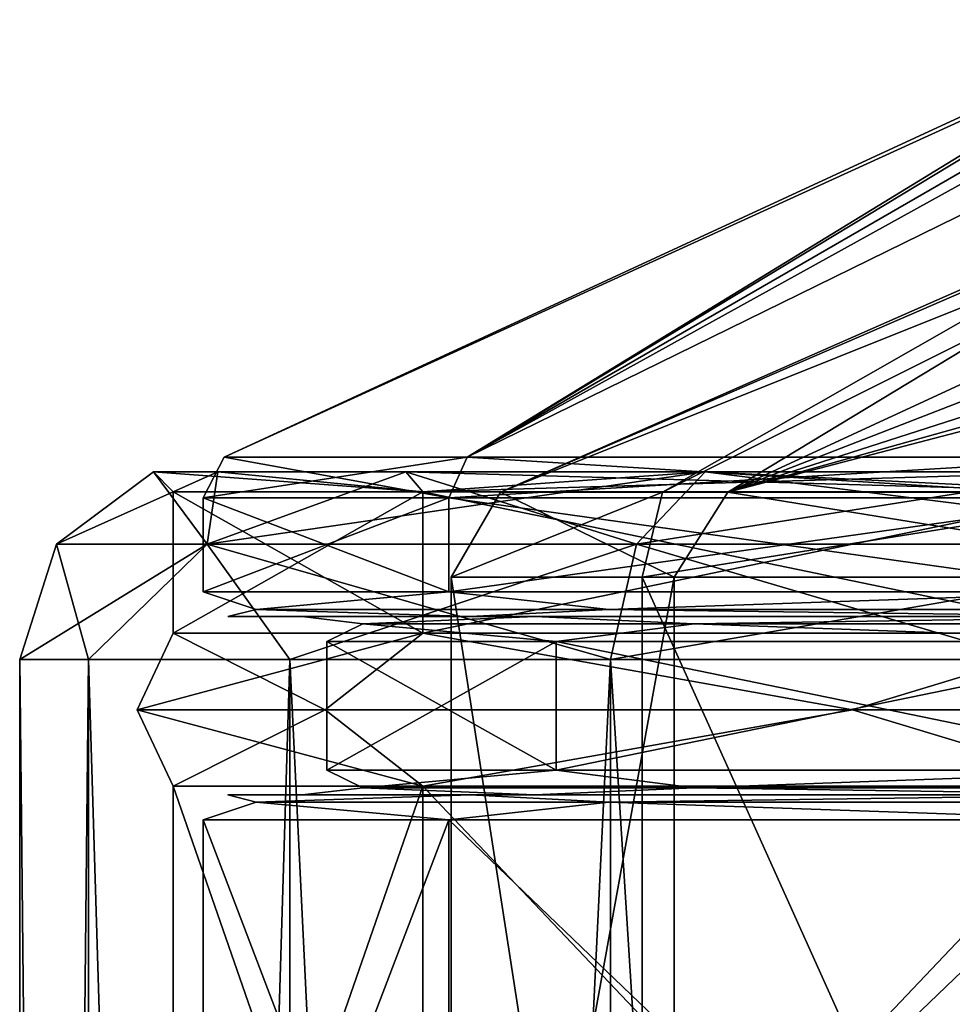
# Model space of a CAD drawing. Header units: millimetres. Extents: x -175 to 175, y 0 to 204.
# Tile 80 of 138: x 130 to 139, y 69 to 79. Entities that reach past the tile are written whole.
import ezdxf

# ---------------------------------------------------------------- set-up
doc = ezdxf.new("R2010")
doc.units = ezdxf.units.MM
doc.header["$LTSCALE"] = 65.185185
for name, color, linetype in [('308', 7, 'CONTINUOUS'), ('317', 7, 'CONTINUOUS'), ('382', 7, 'CONTINUOUS'), ('383', 7, 'CONTINUOUS'), ('384', 7, 'CONTINUOUS'), ('388', 7, 'CONTINUOUS'), ('389', 7, 'CONTINUOUS'), ('390', 7, 'CONTINUOUS'), ('391', 7, 'CONTINUOUS'), ('392', 7, 'CONTINUOUS'), ('393', 7, 'CONTINUOUS'), ('394', 7, 'CONTINUOUS'), ('395', 7, 'CONTINUOUS'), ('398', 7, 'CONTINUOUS'), ('401', 7, 'CONTINUOUS'), ('405', 7, 'CONTINUOUS'), ('406', 7, 'CONTINUOUS'), ('407', 7, 'CONTINUOUS'), ('410', 7, 'CONTINUOUS'), ('412', 7, 'CONTINUOUS'), ('414', 7, 'CONTINUOUS'), ('417', 7, 'CONTINUOUS'), ('418', 7, 'CONTINUOUS'), ('426', 7, 'CONTINUOUS'), ('484', 7, 'CONTINUOUS'), ('485', 7, 'CONTINUOUS')]:
    doc.layers.add(name, color=color, linetype=linetype)

msp = doc.modelspace()

# ---------------------------------------------------------------- linework, layer by layer
at = {"layer": '308', "color": 7, "linetype": 'CONTINUOUS', "true_color": 0xe0f2ff}
for points in [[(129.65, 72.6086), (130.3434, 72.6086, -5.267), (129.65, 5.8), (129.65, 72.6086)], [(129.65, 5.8), (130.3434, 72.6086, -5.267), (130.3434, 5.8, -5.267), (129.65, 5.8)], [(130.3434, 72.6086, -5.267), (132.3764, 72.6086, -10.175), (130.3434, 5.8, -5.267), (130.3434, 72.6086, -5.267)], [(130.3434, 5.8, -5.267), (132.3764, 72.6086, -10.175), (132.3764, 5.8, -10.175), (130.3434, 5.8, -5.267)], [(132.3764, 72.6086, -10.175), (135.6104, 72.6086, -14.3896), (132.3764, 5.8, -10.175), (132.3764, 72.6086, -10.175)], [(132.3764, 5.8, -10.175), (135.6104, 72.6086, -14.3896), (135.6104, 5.8, -14.3896), (132.3764, 5.8, -10.175)], [(135.6104, 72.6086, -14.3896), (139.825, 72.6086, -17.6236), (135.6104, 5.8, -14.3896), (135.6104, 72.6086, -14.3896)], [(135.6104, 5.8, -14.3896), (139.825, 72.6086, -17.6236), (139.825, 5.8, -17.6236), (135.6104, 5.8, -14.3896)]]:
    msp.add_3dface(points, dxfattribs=at)
at = {"layer": '317', "color": 7, "linetype": 'CONTINUOUS', "true_color": 0xe0f2ff}
for points in [[(129.65, 72.6086), (129.65, 5.8), (130.3434, 5.8, 5.267), (129.65, 72.6086)], [(129.65, 72.6086), (130.3434, 5.8, 5.267), (130.3434, 72.6086, 5.267), (129.65, 72.6086)], [(130.3434, 5.8, 5.267), (132.3764, 5.8, 10.175), (130.3434, 72.6086, 5.267), (130.3434, 5.8, 5.267)], [(130.3434, 72.6086, 5.267), (132.3764, 5.8, 10.175), (132.3764, 72.6086, 10.175), (130.3434, 72.6086, 5.267)], [(132.3764, 5.8, 10.175), (135.6104, 5.8, 14.3896), (132.3764, 72.6086, 10.175), (132.3764, 5.8, 10.175)], [(132.3764, 72.6086, 10.175), (135.6104, 5.8, 14.3896), (135.6104, 72.6086, 14.3896), (132.3764, 72.6086, 10.175)], [(135.6104, 5.8, 14.3896), (139.825, 5.8, 17.6236), (135.6104, 72.6086, 14.3896), (135.6104, 5.8, 14.3896)], [(135.6104, 72.6086, 14.3896), (139.825, 5.8, 17.6236), (139.825, 72.6086, 17.6236), (135.6104, 72.6086, 14.3896)]]:
    msp.add_3dface(points, dxfattribs=at)
at = {"layer": '382', "color": 7, "linetype": 'CONTINUOUS', "true_color": 0xe0f2ff}
for points in [[(131.2, 64.0725), (133.7186, 64.0725, -9.3998), (131.2, 71.3275), (131.2, 64.0725)], [(131.2, 71.3275), (133.7186, 64.0725, -9.3998), (133.7186, 71.3275, -9.3998), (131.2, 71.3275)], [(133.7186, 64.0725, -9.3998), (140.6002, 64.0725, -16.2814), (133.7186, 71.3275, -9.3998), (133.7186, 64.0725, -9.3998)], [(133.7186, 71.3275, -9.3998), (140.6002, 64.0725, -16.2814), (140.6002, 71.3275, -16.2814), (133.7186, 71.3275, -9.3998)]]:
    msp.add_3dface(points, dxfattribs=at)
at = {"layer": '383', "color": 7, "linetype": 'CONTINUOUS', "true_color": 0xe0f2ff}
for points in [[(130.835, 72.1), (132.7329, 72.1, -8.3154), (131.2, 72.8725), (130.835, 72.1)], [(131.2, 72.8725), (132.7329, 72.1, -8.3154), (133.7186, 72.8725, -9.3998), (131.2, 72.8725)], [(132.7329, 72.1, -8.3154), (138.0508, 72.1, -14.9838), (133.7186, 72.8725, -9.3998), (132.7329, 72.1, -8.3154)], [(133.7186, 72.8725, -9.3998), (138.0508, 72.1, -14.9838), (140.6002, 72.8725, -16.2814), (133.7186, 72.8725, -9.3998)], [(138.0508, 72.1, -14.9838), (145.7354, 72.1, -18.6845), (140.6002, 72.8725, -16.2814), (138.0508, 72.1, -14.9838)], [(131.2, 71.3275), (133.7186, 71.3275, -9.3998), (130.835, 72.1), (131.2, 71.3275)], [(130.835, 72.1), (133.7186, 71.3275, -9.3998), (132.7329, 72.1, -8.3154), (130.835, 72.1)], [(132.7329, 72.1, -8.3154), (133.7186, 71.3275, -9.3998), (138.0508, 72.1, -14.9838), (132.7329, 72.1, -8.3154)], [(133.7186, 71.3275, -9.3998), (140.6002, 71.3275, -16.2814), (138.0508, 72.1, -14.9838), (133.7186, 71.3275, -9.3998)], [(138.0508, 72.1, -14.9838), (140.6002, 71.3275, -16.2814), (145.7354, 72.1, -18.6845), (138.0508, 72.1, -14.9838)]]:
    msp.add_3dface(points, dxfattribs=at)
at = {"layer": '384', "color": 7, "linetype": 'CONTINUOUS', "true_color": 0xe0f2ff}
for points in [[(131.2, 72.8725), (133.7186, 72.8725, -9.3998), (131.2, 74.3), (131.2, 72.8725)], [(131.2, 74.3), (133.7186, 72.8725, -9.3998), (133.7186, 74.3, -9.3997), (131.2, 74.3)], [(133.7186, 72.8725, -9.3998), (140.6002, 72.8725, -16.2814), (133.7186, 74.3, -9.3997), (133.7186, 72.8725, -9.3998)], [(133.7186, 74.3, -9.3997), (140.6002, 72.8725, -16.2814), (140.6002, 74.3, -16.2814), (133.7186, 74.3, -9.3997)]]:
    msp.add_3dface(points, dxfattribs=at)
at = {"layer": '388', "color": 7, "linetype": 'CONTINUOUS', "true_color": 0xe0f2ff}
for points in [[(131.2, 64.0725), (131.2, 71.3275), (133.7186, 71.3275, 9.3998), (131.2, 64.0725)], [(133.7186, 64.0725, 9.3998), (131.2, 64.0725), (133.7186, 71.3275, 9.3998), (133.7186, 64.0725, 9.3998)], [(140.6002, 64.0725, 16.2814), (133.7186, 64.0725, 9.3998), (140.6002, 71.3275, 16.2814), (140.6002, 64.0725, 16.2814)], [(140.6002, 71.3275, 16.2814), (133.7186, 64.0725, 9.3998), (133.7186, 71.3275, 9.3998), (140.6002, 71.3275, 16.2814)]]:
    msp.add_3dface(points, dxfattribs=at)
at = {"layer": '389', "color": 7, "linetype": 'CONTINUOUS', "true_color": 0xe0f2ff}
for points in [[(130.835, 72.1), (131.2, 72.8725), (133.7186, 72.8725, 9.3998), (130.835, 72.1)], [(132.7329, 72.1, 8.3154), (130.835, 72.1), (133.7186, 72.8725, 9.3998), (132.7329, 72.1, 8.3154)], [(138.0508, 72.1, 14.9838), (132.7329, 72.1, 8.3154), (133.7186, 72.8725, 9.3998), (138.0508, 72.1, 14.9838)], [(140.6002, 72.8725, 16.2814), (138.0508, 72.1, 14.9838), (133.7186, 72.8725, 9.3998), (140.6002, 72.8725, 16.2814)], [(145.7354, 72.1, 18.6845), (138.0508, 72.1, 14.9838), (140.6002, 72.8725, 16.2814), (145.7354, 72.1, 18.6845)], [(131.2, 71.3275), (130.835, 72.1), (132.7329, 72.1, 8.3154), (131.2, 71.3275)], [(133.7186, 71.3275, 9.3998), (131.2, 71.3275), (132.7329, 72.1, 8.3154), (133.7186, 71.3275, 9.3998)], [(138.0508, 72.1, 14.9838), (133.7186, 71.3275, 9.3998), (132.7329, 72.1, 8.3154), (138.0508, 72.1, 14.9838)], [(140.6002, 71.3275, 16.2814), (133.7186, 71.3275, 9.3998), (138.0508, 72.1, 14.9838), (140.6002, 71.3275, 16.2814)], [(145.7354, 72.1, 18.6845), (140.6002, 71.3275, 16.2814), (138.0508, 72.1, 14.9838), (145.7354, 72.1, 18.6845)]]:
    msp.add_3dface(points, dxfattribs=at)
at = {"layer": '390', "color": 7, "linetype": 'CONTINUOUS', "true_color": 0xe0f2ff}
for points in [[(131.2, 72.8725), (131.2, 74.3), (133.7186, 74.3, 9.3997), (131.2, 72.8725)], [(133.7186, 72.8725, 9.3998), (131.2, 72.8725), (133.7186, 74.3, 9.3997), (133.7186, 72.8725, 9.3998)], [(140.6002, 72.8725, 16.2814), (133.7186, 72.8725, 9.3998), (140.6002, 74.3, 16.2814), (140.6002, 72.8725, 16.2814)], [(140.6002, 74.3, 16.2814), (133.7186, 72.8725, 9.3998), (133.7186, 74.3, 9.3997), (140.6002, 74.3, 16.2814)]]:
    msp.add_3dface(points, dxfattribs=at)
at = {"layer": '391', "color": 7, "linetype": 'CONTINUOUS', "true_color": 0xe0f2ff}
for points in [[(131.6474, 74.5, 4.9174), (131.2, 74.3), (131, 74.5, 0), (131.6474, 74.5, 4.9174)], [(133.7186, 74.3, 9.3997), (131.2, 74.3), (131.6474, 74.5, 4.9174), (133.7186, 74.3, 9.3997)], [(133.5454, 74.5, 9.4998), (133.7186, 74.3, 9.3997), (131.6474, 74.5, 4.9174), (133.5454, 74.5, 9.4998)], [(136.565, 74.5, 13.435), (133.7186, 74.3, 9.3997), (133.5454, 74.5, 9.4998), (136.565, 74.5, 13.435)], [(140.6002, 74.3, 16.2814), (133.7186, 74.3, 9.3997), (140.5002, 74.5, 16.4546), (140.6002, 74.3, 16.2814)], [(140.5002, 74.5, 16.4546), (133.7186, 74.3, 9.3997), (136.565, 74.5, 13.435), (140.5002, 74.5, 16.4546)]]:
    msp.add_3dface(points, dxfattribs=at)
at = {"layer": '392', "color": 7, "linetype": 'CONTINUOUS', "true_color": 0xe0f2ff}
for points in [[(131.2, 74.3), (133.7186, 74.3, -9.3997), (131, 74.5, 0), (131.2, 74.3)], [(131, 74.5, 0), (133.7186, 74.3, -9.3997), (131.6474, 74.5, -4.9174), (131, 74.5, 0)], [(131.6474, 74.5, -4.9174), (133.7186, 74.3, -9.3997), (133.5454, 74.5, -9.4998), (131.6474, 74.5, -4.9174)], [(133.7186, 74.3, -9.3997), (140.6002, 74.3, -16.2814), (133.5454, 74.5, -9.4998), (133.7186, 74.3, -9.3997)], [(133.5454, 74.5, -9.4998), (140.6002, 74.3, -16.2814), (136.565, 74.5, -13.435), (133.5454, 74.5, -9.4998)], [(136.565, 74.5, -13.435), (140.6002, 74.3, -16.2814), (140.5002, 74.5, -16.4546), (136.565, 74.5, -13.435)]]:
    msp.add_3dface(points, dxfattribs=at)
at = {"layer": '393', "color": 7, "linetype": 'CONTINUOUS', "true_color": 0xe0f2ff}
for points in [[(131, 74.5, 0), (130.0221, 73.7705, 0), (131.5429, 73.7705, 7.6452), (131, 74.5, 0)], [(131.6474, 74.5, 4.9174), (131, 74.5, 0), (131.5429, 73.7705, 7.6452), (131.6474, 74.5, 4.9174)], [(133.5454, 74.5, 9.4998), (131.6474, 74.5, 4.9174), (131.5429, 73.7705, 7.6452), (133.5454, 74.5, 9.4998)], [(133.5454, 74.5, 9.4998), (131.5429, 73.7705, 7.6452), (135.8735, 73.7705, 14.1265), (133.5454, 74.5, 9.4998)], [(136.565, 74.5, 13.435), (133.5454, 74.5, 9.4998), (135.8735, 73.7705, 14.1265), (136.565, 74.5, 13.435)], [(136.565, 74.5, 13.435), (135.8735, 73.7705, 14.1265), (142.3548, 73.7705, 18.4572), (136.565, 74.5, 13.435)], [(140.5002, 74.5, 16.4546), (136.565, 74.5, 13.435), (142.3548, 73.7705, 18.4572), (140.5002, 74.5, 16.4546)], [(129.65, 72.6086), (130.3434, 72.6086, 5.267), (130.0221, 73.7705, 0), (129.65, 72.6086)], [(130.0221, 73.7705, 0), (130.3434, 72.6086, 5.267), (131.5429, 73.7705, 7.6452), (130.0221, 73.7705, 0)], [(130.3434, 72.6086, 5.267), (132.3764, 72.6086, 10.175), (131.5429, 73.7705, 7.6452), (130.3434, 72.6086, 5.267)], [(132.3764, 72.6086, 10.175), (135.6104, 72.6086, 14.3896), (131.5429, 73.7705, 7.6452), (132.3764, 72.6086, 10.175)], [(131.5429, 73.7705, 7.6452), (135.6104, 72.6086, 14.3896), (135.8735, 73.7705, 14.1265), (131.5429, 73.7705, 7.6452)], [(135.6104, 72.6086, 14.3896), (139.825, 72.6086, 17.6236), (135.8735, 73.7705, 14.1265), (135.6104, 72.6086, 14.3896)], [(135.8735, 73.7705, 14.1265), (139.825, 72.6086, 17.6236), (142.3548, 73.7705, 18.4572), (135.8735, 73.7705, 14.1265)]]:
    msp.add_3dface(points, dxfattribs=at)
at = {"layer": '394', "color": 7, "linetype": 'CONTINUOUS', "true_color": 0xe0f2ff}
for points in [[(131, 74.5, 0), (131.6474, 74.5, -4.9174), (130.0221, 73.7705, 0), (131, 74.5, 0)], [(130.0221, 73.7705, 0), (131.6474, 74.5, -4.9174), (131.5429, 73.7705, -7.6452), (130.0221, 73.7705, 0)], [(131.6474, 74.5, -4.9174), (133.5454, 74.5, -9.4998), (131.5429, 73.7705, -7.6452), (131.6474, 74.5, -4.9174)], [(133.5454, 74.5, -9.4998), (136.565, 74.5, -13.435), (131.5429, 73.7705, -7.6452), (133.5454, 74.5, -9.4998)], [(136.565, 74.5, -13.435), (135.8735, 73.7705, -14.1265), (131.5429, 73.7705, -7.6452), (136.565, 74.5, -13.435)], [(136.565, 74.5, -13.435), (140.5002, 74.5, -16.4546), (135.8735, 73.7705, -14.1265), (136.565, 74.5, -13.435)], [(140.5002, 74.5, -16.4546), (142.3548, 73.7705, -18.4572), (135.8735, 73.7705, -14.1265), (140.5002, 74.5, -16.4546)], [(130.3434, 72.6086, -5.267), (129.65, 72.6086), (131.5429, 73.7705, -7.6452), (130.3434, 72.6086, -5.267)], [(129.65, 72.6086), (130.0221, 73.7705, 0), (131.5429, 73.7705, -7.6452), (129.65, 72.6086)], [(132.3764, 72.6086, -10.175), (130.3434, 72.6086, -5.267), (131.5429, 73.7705, -7.6452), (132.3764, 72.6086, -10.175)], [(135.8735, 73.7705, -14.1265), (132.3764, 72.6086, -10.175), (131.5429, 73.7705, -7.6452), (135.8735, 73.7705, -14.1265)], [(135.6104, 72.6086, -14.3896), (132.3764, 72.6086, -10.175), (135.8735, 73.7705, -14.1265), (135.6104, 72.6086, -14.3896)], [(139.825, 72.6086, -17.6236), (135.6104, 72.6086, -14.3896), (142.3548, 73.7705, -18.4572), (139.825, 72.6086, -17.6236)], [(142.3548, 73.7705, -18.4572), (135.6104, 72.6086, -14.3896), (135.8735, 73.7705, -14.1265), (142.3548, 73.7705, -18.4572)]]:
    msp.add_3dface(points, dxfattribs=at)
at = {"layer": '395', "color": 7, "linetype": 'CONTINUOUS', "true_color": 0xe0f2ff}
for points in [[(134.0034, 61, 0.3293), (135.9293, 61, -7.6167), (134.0034, 73.4395, 0.3293), (134.0034, 61, 0.3293)], [(134.0034, 73.4395, 0.3293), (135.9293, 61, -7.6167), (135.9293, 73.4395, -7.6167), (134.0034, 73.4395, 0.3293)], [(136.2547, 61, 8.1894), (134.0034, 61, 0.3293), (136.2547, 73.4395, 8.1894), (136.2547, 61, 8.1894)], [(136.2547, 73.4395, 8.1894), (134.0034, 61, 0.3293), (134.0034, 73.4395, 0.3293), (136.2547, 73.4395, 8.1894)], [(135.9293, 61, -7.6167), (141.5294, 61, -13.5738), (135.9293, 73.4395, -7.6167), (135.9293, 61, -7.6167)], [(135.9293, 73.4395, -7.6167), (141.5294, 61, -13.5738), (141.5294, 73.4395, -13.5738), (135.9293, 73.4395, -7.6167)], [(142.0953, 61, 13.911), (136.2547, 61, 8.1894), (142.0953, 73.4395, 13.911), (142.0953, 61, 13.911)], [(142.0953, 73.4395, 13.911), (136.2547, 61, 8.1894), (136.2547, 73.4395, 8.1894), (142.0953, 73.4395, 13.911)]]:
    msp.add_3dface(points, dxfattribs=at)
at = {"layer": '398', "color": 7, "linetype": 'CONTINUOUS', "true_color": 0xe0f2ff}
for points in [[(131.7143, 74.6505), (134.1641, 74.6505, 9.1429), (141.7483, 79.2914, 0.9943), (131.7143, 74.6505)], [(141.7484, 79.2314, -2.1668), (131.7143, 74.6505), (141.7483, 79.2914, 0.9943), (141.7484, 79.2314, -2.1668)], [(134.1641, 74.6505, -9.1429), (131.7143, 74.6505), (141.7484, 79.2314, -2.1668), (134.1641, 74.6505, -9.1429)], [(141.7483, 79.2914, 0.9943), (134.1641, 74.6505, 9.1429), (141.7485, 79.0302, 4.1315), (141.7483, 79.2914, 0.9943)], [(141.7487, 78.8443, -5.3321), (134.1641, 74.6505, -9.1429), (141.7484, 79.2314, -2.1668), (141.7487, 78.8443, -5.3321)], [(134.1641, 74.6505, 9.1429), (141.7484, 78.3722, 7.5472), (141.7485, 79.0302, 4.1315), (134.1641, 74.6505, 9.1429)], [(140.8571, 74.6505, -15.8359), (134.1641, 74.6505, -9.1429), (141.7487, 78.8443, -5.3321), (140.8571, 74.6505, -15.8359)], [(140.8571, 74.6505, 15.8359), (141.7484, 78.3722, 7.5472), (134.1641, 74.6505, 9.1429), (140.8571, 74.6505, 15.8359)]]:
    msp.add_3dface(points, dxfattribs=at)
at = {"layer": '401', "color": 7, "linetype": 'CONTINUOUS', "true_color": 0xe0f2ff}
for points in [[(131.7143, 74.6505), (134.1641, 74.6505, -9.1429), (131.5, 74.2402), (131.7143, 74.6505)], [(133.9785, 74.2402, 9.25), (131.7143, 74.6505), (131.5, 74.2402), (133.9785, 74.2402, 9.25)], [(131.5, 74.2402), (134.1641, 74.6505, -9.1429), (133.9785, 74.2402, -9.25), (131.5, 74.2402)], [(134.1641, 74.6505, 9.1429), (131.7143, 74.6505), (133.9785, 74.2402, 9.25), (134.1641, 74.6505, 9.1429)], [(140.75, 74.2402, 16.0215), (134.1641, 74.6505, 9.1429), (133.9785, 74.2402, 9.25), (140.75, 74.2402, 16.0215)], [(134.1641, 74.6505, -9.1429), (140.8571, 74.6505, -15.8359), (133.9785, 74.2402, -9.25), (134.1641, 74.6505, -9.1429)], [(133.9785, 74.2402, -9.25), (140.8571, 74.6505, -15.8359), (140.75, 74.2402, -16.0215), (133.9785, 74.2402, -9.25)], [(140.8571, 74.6505, 15.8359), (134.1641, 74.6505, 9.1429), (140.75, 74.2402, 16.0215), (140.8571, 74.6505, 15.8359)]]:
    msp.add_3dface(points, dxfattribs=at)
at = {"layer": '405', "color": 7, "linetype": 'CONTINUOUS', "true_color": 0xe0f2ff}
for points in [[(131.75, 71.2402, 0), (134.1965, 71.2402, 9.1276), (132.5, 71.2402, 0), (131.75, 71.2402, 0)], [(134.1965, 71.2402, -9.1276), (131.75, 71.2402, 0), (134.846, 71.2402, -8.7525), (134.1965, 71.2402, -9.1276)], [(134.846, 71.2402, -8.7525), (131.75, 71.2402, 0), (132.5, 71.2402, 0), (134.846, 71.2402, -8.7525)], [(132.5, 71.2402, 0), (134.1965, 71.2402, 9.1276), (134.846, 71.2402, 8.7525), (132.5, 71.2402, 0)], [(134.1965, 71.2402, 9.1276), (140.8802, 71.2402, 15.808), (141.255, 71.2402, 15.1583), (134.1965, 71.2402, 9.1276)], [(134.846, 71.2402, 8.7525), (134.1965, 71.2402, 9.1276), (141.255, 71.2402, 15.1583), (134.846, 71.2402, 8.7525)], [(140.8802, 71.2402, -15.808), (134.1965, 71.2402, -9.1276), (141.255, 71.2402, -15.1583), (140.8802, 71.2402, -15.808)], [(141.255, 71.2402, -15.1583), (134.1965, 71.2402, -9.1276), (134.846, 71.2402, -8.7525), (141.255, 71.2402, -15.1583)]]:
    msp.add_3dface(points, dxfattribs=at)
at = {"layer": '406', "color": 7, "linetype": 'CONTINUOUS', "true_color": 0xe0f2ff}
for points in [[(132.75, 71.4902), (135.0611, 71.4902, 8.625), (132.75, 72.7902), (132.75, 71.4902)], [(132.75, 72.7902), (135.0611, 71.4902, 8.625), (135.0611, 72.7902, 8.625), (132.75, 72.7902)], [(135.0611, 71.4902, -8.625), (132.75, 71.4902), (135.0611, 72.7902, -8.625), (135.0611, 71.4902, -8.625)], [(135.0611, 72.7902, -8.625), (132.75, 71.4902), (132.75, 72.7902), (135.0611, 72.7902, -8.625)], [(135.0611, 71.4902, 8.625), (141.375, 71.4902, 14.9389), (135.0611, 72.7902, 8.625), (135.0611, 71.4902, 8.625)], [(135.0611, 72.7902, 8.625), (141.375, 71.4902, 14.9389), (141.375, 72.7902, 14.9389), (135.0611, 72.7902, 8.625)], [(141.375, 71.4902, -14.9389), (135.0611, 71.4902, -8.625), (141.375, 72.7902, -14.9389), (141.375, 71.4902, -14.9389)], [(141.375, 72.7902, -14.9389), (135.0611, 71.4902, -8.625), (135.0611, 72.7902, -8.625), (141.375, 72.7902, -14.9389)]]:
    msp.add_3dface(points, dxfattribs=at)
at = {"layer": '407', "color": 7, "linetype": 'CONTINUOUS', "true_color": 0xe0f2ff}
for points in [[(131.75, 73.0402, 0), (134.1965, 73.0402, -9.1276), (132.5, 73.0402, 0), (131.75, 73.0402, 0)], [(134.1965, 73.0402, 9.1276), (131.75, 73.0402, 0), (132.5, 73.0402, 0), (134.1965, 73.0402, 9.1276)], [(132.5, 73.0402, 0), (134.1965, 73.0402, -9.1276), (134.846, 73.0402, -8.7525), (132.5, 73.0402, 0)], [(134.846, 73.0402, 8.7525), (134.1965, 73.0402, 9.1276), (132.5, 73.0402, 0), (134.846, 73.0402, 8.7525)], [(134.1965, 73.0402, -9.1276), (140.8802, 73.0402, -15.808), (134.846, 73.0402, -8.7525), (134.1965, 73.0402, -9.1276)], [(140.8802, 73.0402, 15.808), (134.1965, 73.0402, 9.1276), (134.846, 73.0402, 8.7525), (140.8802, 73.0402, 15.808)], [(134.846, 73.0402, -8.7525), (140.8802, 73.0402, -15.808), (141.255, 73.0402, -15.1583), (134.846, 73.0402, -8.7525)], [(141.255, 73.0402, 15.1583), (140.8802, 73.0402, 15.808), (134.846, 73.0402, 8.7525), (141.255, 73.0402, 15.1583)]]:
    msp.add_3dface(points, dxfattribs=at)
at = {"layer": '410', "color": 7, "linetype": 'CONTINUOUS', "true_color": 0xe0f2ff}
for points in [[(131.5, 70.9902), (133.9785, 70.9902, 9.25), (132.0352, 71.167, 4.1003), (131.5, 70.9902)], [(133.9785, 70.9902, -9.25), (131.5, 70.9902), (132.0352, 71.167, -4.1003), (133.9785, 70.9902, -9.25)], [(132.0352, 71.167, -4.1003), (131.5, 70.9902), (132.0352, 71.167, 4.1003), (132.0352, 71.167, -4.1003)], [(134.1965, 71.2402, 9.1276), (131.75, 71.2402, 0), (132.0352, 71.167, 4.1003), (134.1965, 71.2402, 9.1276)], [(131.75, 71.2402, 0), (134.1965, 71.2402, -9.1276), (132.0352, 71.167, -4.1003), (131.75, 71.2402, 0)], [(131.75, 71.2402, 0), (132.0352, 71.167, -4.1003), (132.0352, 71.167, 4.1003), (131.75, 71.2402, 0)], [(134.1965, 71.2402, 9.1276), (132.0352, 71.167, 4.1003), (135.5934, 71.167, 11.4889), (134.1965, 71.2402, 9.1276)], [(134.1965, 71.2402, -9.1276), (135.5934, 71.167, -11.4889), (132.0352, 71.167, -4.1003), (134.1965, 71.2402, -9.1276)], [(132.0352, 71.167, 4.1003), (133.9785, 70.9902, 9.25), (135.5934, 71.167, 11.4889), (132.0352, 71.167, 4.1003)], [(135.5934, 71.167, -11.4889), (133.9785, 70.9902, -9.25), (132.0352, 71.167, -4.1003), (135.5934, 71.167, -11.4889)], [(133.9785, 70.9902, 9.25), (140.75, 70.9902, 16.0215), (135.5934, 71.167, 11.4889), (133.9785, 70.9902, 9.25)], [(140.75, 70.9902, -16.0215), (133.9785, 70.9902, -9.25), (135.5934, 71.167, -11.4889), (140.75, 70.9902, -16.0215)], [(140.8802, 71.2402, 15.808), (134.1965, 71.2402, 9.1276), (135.5934, 71.167, 11.4889), (140.8802, 71.2402, 15.808)], [(134.1965, 71.2402, -9.1276), (140.8802, 71.2402, -15.808), (135.5934, 71.167, -11.4889), (134.1965, 71.2402, -9.1276)], [(140.8802, 71.2402, 15.808), (135.5934, 71.167, 11.4889), (142.0049, 71.167, 16.602), (140.8802, 71.2402, 15.808)], [(140.8802, 71.2402, -15.808), (142.0049, 71.167, -16.602), (135.5934, 71.167, -11.4889), (140.8802, 71.2402, -15.808)], [(135.5934, 71.167, 11.4889), (140.75, 70.9902, 16.0215), (142.0049, 71.167, 16.602), (135.5934, 71.167, 11.4889)], [(142.0049, 71.167, -16.602), (140.75, 70.9902, -16.0215), (135.5934, 71.167, -11.4889), (142.0049, 71.167, -16.602)]]:
    msp.add_3dface(points, dxfattribs=at)
at = {"layer": '412', "color": 7, "linetype": 'CONTINUOUS', "true_color": 0xe0f2ff}
for points in [[(135.0611, 71.4902, 8.625), (132.75, 71.4902), (133.1111, 71.3134, 3.8548), (135.0611, 71.4902, 8.625)], [(132.75, 71.4902), (135.0611, 71.4902, -8.625), (133.1111, 71.3134, -3.8548), (132.75, 71.4902)], [(133.1111, 71.3134, 3.8548), (132.75, 71.4902), (133.1111, 71.3134, -3.8548), (133.1111, 71.3134, 3.8548)], [(136.4562, 71.3134, 10.8009), (135.0611, 71.4902, 8.625), (133.1111, 71.3134, 3.8548), (136.4562, 71.3134, 10.8009)], [(133.1111, 71.3134, -3.8548), (135.0611, 71.4902, -8.625), (136.4562, 71.3134, -10.8009), (133.1111, 71.3134, -3.8548)], [(141.375, 71.4902, 14.9389), (135.0611, 71.4902, 8.625), (136.4562, 71.3134, 10.8009), (141.375, 71.4902, 14.9389)], [(135.0611, 71.4902, -8.625), (141.375, 71.4902, -14.9389), (136.4562, 71.3134, -10.8009), (135.0611, 71.4902, -8.625)], [(142.4837, 71.3134, 15.6077), (141.375, 71.4902, 14.9389), (136.4562, 71.3134, 10.8009), (142.4837, 71.3134, 15.6077)], [(136.4562, 71.3134, -10.8009), (141.375, 71.4902, -14.9389), (142.4837, 71.3134, -15.6077), (136.4562, 71.3134, -10.8009)], [(134.846, 71.2402, -8.7525), (132.5, 71.2402, 0), (133.1111, 71.3134, -3.8548), (134.846, 71.2402, -8.7525)], [(132.5, 71.2402, 0), (134.846, 71.2402, 8.7525), (133.1111, 71.3134, 3.8548), (132.5, 71.2402, 0)], [(132.5, 71.2402, 0), (133.1111, 71.3134, 3.8548), (133.1111, 71.3134, -3.8548), (132.5, 71.2402, 0)], [(134.846, 71.2402, -8.7525), (133.1111, 71.3134, -3.8548), (136.4562, 71.3134, -10.8009), (134.846, 71.2402, -8.7525)], [(134.846, 71.2402, 8.7525), (136.4562, 71.3134, 10.8009), (133.1111, 71.3134, 3.8548), (134.846, 71.2402, 8.7525)], [(141.255, 71.2402, -15.1583), (134.846, 71.2402, -8.7525), (136.4562, 71.3134, -10.8009), (141.255, 71.2402, -15.1583)], [(134.846, 71.2402, 8.7525), (141.255, 71.2402, 15.1583), (136.4562, 71.3134, 10.8009), (134.846, 71.2402, 8.7525)], [(141.255, 71.2402, -15.1583), (136.4562, 71.3134, -10.8009), (142.4837, 71.3134, -15.6077), (141.255, 71.2402, -15.1583)], [(141.255, 71.2402, 15.1583), (142.4837, 71.3134, 15.6077), (136.4562, 71.3134, 10.8009), (141.255, 71.2402, 15.1583)]]:
    msp.add_3dface(points, dxfattribs=at)
at = {"layer": '414', "color": 7, "linetype": 'CONTINUOUS', "true_color": 0xe0f2ff}
for points in [[(134.846, 73.0402, 8.7525), (132.5, 73.0402, 0), (133.1111, 72.967, 3.8548), (134.846, 73.0402, 8.7525)], [(132.5, 73.0402, 0), (134.846, 73.0402, -8.7525), (133.1111, 72.967, -3.8548), (132.5, 73.0402, 0)], [(133.1111, 72.967, 3.8548), (132.5, 73.0402, 0), (133.1111, 72.967, -3.8548), (133.1111, 72.967, 3.8548)], [(135.0611, 72.7902, -8.625), (132.75, 72.7902), (133.1111, 72.967, -3.8548), (135.0611, 72.7902, -8.625)], [(132.75, 72.7902), (135.0611, 72.7902, 8.625), (133.1111, 72.967, 3.8548), (132.75, 72.7902)], [(132.75, 72.7902), (133.1111, 72.967, 3.8548), (133.1111, 72.967, -3.8548), (132.75, 72.7902)], [(136.4562, 72.967, 10.8009), (134.846, 73.0402, 8.7525), (133.1111, 72.967, 3.8548), (136.4562, 72.967, 10.8009)], [(133.1111, 72.967, -3.8548), (134.846, 73.0402, -8.7525), (136.4562, 72.967, -10.8009), (133.1111, 72.967, -3.8548)], [(135.0611, 72.7902, -8.625), (133.1111, 72.967, -3.8548), (136.4562, 72.967, -10.8009), (135.0611, 72.7902, -8.625)], [(135.0611, 72.7902, 8.625), (136.4562, 72.967, 10.8009), (133.1111, 72.967, 3.8548), (135.0611, 72.7902, 8.625)], [(141.255, 73.0402, 15.1583), (134.846, 73.0402, 8.7525), (136.4562, 72.967, 10.8009), (141.255, 73.0402, 15.1583)], [(134.846, 73.0402, -8.7525), (141.255, 73.0402, -15.1583), (136.4562, 72.967, -10.8009), (134.846, 73.0402, -8.7525)], [(141.375, 72.7902, -14.9389), (135.0611, 72.7902, -8.625), (136.4562, 72.967, -10.8009), (141.375, 72.7902, -14.9389)], [(135.0611, 72.7902, 8.625), (141.375, 72.7902, 14.9389), (136.4562, 72.967, 10.8009), (135.0611, 72.7902, 8.625)], [(142.4837, 72.967, 15.6077), (141.255, 73.0402, 15.1583), (136.4562, 72.967, 10.8009), (142.4837, 72.967, 15.6077)], [(136.4562, 72.967, -10.8009), (141.255, 73.0402, -15.1583), (142.4837, 72.967, -15.6077), (136.4562, 72.967, -10.8009)], [(141.375, 72.7902, -14.9389), (136.4562, 72.967, -10.8009), (142.4837, 72.967, -15.6077), (141.375, 72.7902, -14.9389)], [(141.375, 72.7902, 14.9389), (142.4837, 72.967, 15.6077), (136.4562, 72.967, 10.8009), (141.375, 72.7902, 14.9389)]]:
    msp.add_3dface(points, dxfattribs=at)
at = {"layer": '417', "color": 7, "linetype": 'CONTINUOUS', "true_color": 0xe0f2ff}
for points in [[(141.2884, 77.2832, 1.0767), (141.2885, 77.013, 4.0869), (134.501, 74.2974, 0.676), (141.2884, 77.2832, 1.0767)], [(141.2884, 77.2365, -1.9641), (141.2884, 77.2832, 1.0767), (134.501, 74.2974, 0.676), (141.2884, 77.2365, -1.9641)], [(136.1369, 74.2974, -6.9634), (141.2884, 77.2365, -1.9641), (134.501, 74.2974, 0.676), (136.1369, 74.2974, -6.9634)], [(141.2886, 76.8716, -4.978), (141.2884, 77.2365, -1.9641), (136.1369, 74.2974, -6.9634), (141.2886, 76.8716, -4.978)], [(134.501, 74.2974, 0.676), (141.2885, 77.013, 4.0869), (136.7957, 74.2974, 8.1439), (134.501, 74.2974, 0.676)], [(141.2885, 77.013, 4.0869), (141.2885, 76.3771, 7.2596), (136.7957, 74.2974, 8.1439), (141.2885, 77.013, 4.0869)], [(141.2885, 74.2974, -12.8369), (141.2886, 76.8716, -4.978), (136.1369, 74.2974, -6.9634), (141.2885, 74.2974, -12.8369)], [(136.7957, 74.2974, 8.1439), (141.2885, 76.3771, 7.2596), (141.5169, 76.1306, 8.3884), (136.7957, 74.2974, 8.1439)], [(142.4391, 74.2974, 13.5466), (136.7957, 74.2974, 8.1439), (144.1923, 76.2261, 10.1634), (142.4391, 74.2974, 13.5466)], [(144.1923, 76.2261, 10.1634), (136.7957, 74.2974, 8.1439), (143.0803, 76.0512, 9.9421), (144.1923, 76.2261, 10.1634)], [(142.1478, 76.0182, 9.3216), (136.7957, 74.2974, 8.1439), (141.5169, 76.1306, 8.3884), (142.1478, 76.0182, 9.3216)], [(143.0803, 76.0512, 9.9421), (136.7957, 74.2974, 8.1439), (142.1478, 76.0182, 9.3216), (143.0803, 76.0512, 9.9421)]]:
    msp.add_3dface(points, dxfattribs=at)
at = {"layer": '418', "color": 7, "linetype": 'CONTINUOUS', "true_color": 0xe0f2ff}
for points in [[(136.2547, 73.4395, 8.1894), (134.0034, 73.4395, 0.3293), (134.501, 74.2974, 0.676), (136.2547, 73.4395, 8.1894)], [(134.0034, 73.4395, 0.3293), (135.9293, 73.4395, -7.6167), (136.1369, 74.2974, -6.9634), (134.0034, 73.4395, 0.3293)], [(134.0034, 73.4395, 0.3293), (136.1369, 74.2974, -6.9634), (134.501, 74.2974, 0.676), (134.0034, 73.4395, 0.3293)], [(136.2547, 73.4395, 8.1894), (134.501, 74.2974, 0.676), (136.7957, 74.2974, 8.1439), (136.2547, 73.4395, 8.1894)], [(135.9293, 73.4395, -7.6167), (141.5294, 73.4395, -13.5738), (141.2885, 74.2974, -12.8369), (135.9293, 73.4395, -7.6167)], [(135.9293, 73.4395, -7.6167), (141.2885, 74.2974, -12.8369), (136.1369, 74.2974, -6.9634), (135.9293, 73.4395, -7.6167)], [(142.0953, 73.4395, 13.911), (136.2547, 73.4395, 8.1894), (136.7957, 74.2974, 8.1439), (142.0953, 73.4395, 13.911)], [(142.0953, 73.4395, 13.911), (136.7957, 74.2974, 8.1439), (142.4391, 74.2974, 13.5466), (142.0953, 73.4395, 13.911)]]:
    msp.add_3dface(points, dxfattribs=at)
at = {"layer": '426', "color": 7, "linetype": 'CONTINUOUS', "true_color": 0xe0f2ff}
for points in [[(131.5, 73.2902), (133.9785, 73.2902, -9.25), (132.0352, 73.1134, -4.1003), (131.5, 73.2902)], [(133.9785, 73.2902, 9.25), (131.5, 73.2902), (132.0352, 73.1134, 4.1003), (133.9785, 73.2902, 9.25)], [(132.0352, 73.1134, 4.1003), (131.5, 73.2902), (132.0352, 73.1134, -4.1003), (132.0352, 73.1134, 4.1003)], [(132.0352, 73.1134, -4.1003), (133.9785, 73.2902, -9.25), (135.5934, 73.1134, -11.4889), (132.0352, 73.1134, -4.1003)], [(135.5934, 73.1134, 11.4889), (133.9785, 73.2902, 9.25), (132.0352, 73.1134, 4.1003), (135.5934, 73.1134, 11.4889)], [(133.9785, 73.2902, -9.25), (140.75, 73.2902, -16.0215), (135.5934, 73.1134, -11.4889), (133.9785, 73.2902, -9.25)], [(140.75, 73.2902, 16.0215), (133.9785, 73.2902, 9.25), (135.5934, 73.1134, 11.4889), (140.75, 73.2902, 16.0215)], [(135.5934, 73.1134, -11.4889), (140.75, 73.2902, -16.0215), (142.0049, 73.1134, -16.602), (135.5934, 73.1134, -11.4889)], [(142.0049, 73.1134, 16.602), (140.75, 73.2902, 16.0215), (135.5934, 73.1134, 11.4889), (142.0049, 73.1134, 16.602)], [(134.1965, 73.0402, -9.1276), (131.75, 73.0402, 0), (132.0352, 73.1134, -4.1003), (134.1965, 73.0402, -9.1276)], [(131.75, 73.0402, 0), (134.1965, 73.0402, 9.1276), (132.0352, 73.1134, 4.1003), (131.75, 73.0402, 0)], [(131.75, 73.0402, 0), (132.0352, 73.1134, 4.1003), (132.0352, 73.1134, -4.1003), (131.75, 73.0402, 0)], [(134.1965, 73.0402, -9.1276), (132.0352, 73.1134, -4.1003), (135.5934, 73.1134, -11.4889), (134.1965, 73.0402, -9.1276)], [(134.1965, 73.0402, 9.1276), (135.5934, 73.1134, 11.4889), (132.0352, 73.1134, 4.1003), (134.1965, 73.0402, 9.1276)], [(140.8802, 73.0402, -15.808), (134.1965, 73.0402, -9.1276), (135.5934, 73.1134, -11.4889), (140.8802, 73.0402, -15.808)], [(134.1965, 73.0402, 9.1276), (140.8802, 73.0402, 15.808), (135.5934, 73.1134, 11.4889), (134.1965, 73.0402, 9.1276)], [(140.8802, 73.0402, -15.808), (135.5934, 73.1134, -11.4889), (142.0049, 73.1134, -16.602), (140.8802, 73.0402, -15.808)], [(140.8802, 73.0402, 15.808), (142.0049, 73.1134, 16.602), (135.5934, 73.1134, 11.4889), (140.8802, 73.0402, 15.808)]]:
    msp.add_3dface(points, dxfattribs=at)
at = {"layer": '484', "color": 7, "linetype": 'CONTINUOUS', "true_color": 0xe0f2ff}
for points in [[(133.9785, 70.9902, 9.25), (131.5, 70.9902), (133.9785, 64.4902, 9.25), (133.9785, 70.9902, 9.25)], [(131.5, 70.9902), (133.9785, 70.9902, -9.25), (131.5, 64.4902), (131.5, 70.9902)], [(131.5, 70.9902), (131.5, 64.4902), (133.9785, 64.4902, 9.25), (131.5, 70.9902)], [(133.9785, 70.9902, -9.25), (133.9785, 64.4902, -9.25), (131.5, 64.4902), (133.9785, 70.9902, -9.25)], [(140.75, 70.9902, 16.0215), (133.9785, 70.9902, 9.25), (140.75, 64.4902, 16.0215), (140.75, 70.9902, 16.0215)], [(133.9785, 70.9902, 9.25), (133.9785, 64.4902, 9.25), (140.75, 64.4902, 16.0215), (133.9785, 70.9902, 9.25)], [(133.9785, 70.9902, -9.25), (140.75, 70.9902, -16.0215), (133.9785, 64.4902, -9.25), (133.9785, 70.9902, -9.25)], [(140.75, 70.9902, -16.0215), (140.75, 64.4902, -16.0215), (133.9785, 64.4902, -9.25), (140.75, 70.9902, -16.0215)]]:
    msp.add_3dface(points, dxfattribs=at)
at = {"layer": '485', "color": 7, "linetype": 'CONTINUOUS', "true_color": 0xe0f2ff}
for points in [[(133.9785, 74.2402, 9.25), (131.5, 74.2402), (133.9785, 73.2902, 9.25), (133.9785, 74.2402, 9.25)], [(131.5, 74.2402), (133.9785, 74.2402, -9.25), (131.5, 73.2902), (131.5, 74.2402)], [(131.5, 74.2402), (131.5, 73.2902), (133.9785, 73.2902, 9.25), (131.5, 74.2402)], [(133.9785, 74.2402, -9.25), (133.9785, 73.2902, -9.25), (131.5, 73.2902), (133.9785, 74.2402, -9.25)], [(140.75, 74.2402, 16.0215), (133.9785, 74.2402, 9.25), (140.75, 73.2902, 16.0215), (140.75, 74.2402, 16.0215)], [(133.9785, 74.2402, 9.25), (133.9785, 73.2902, 9.25), (140.75, 73.2902, 16.0215), (133.9785, 74.2402, 9.25)], [(133.9785, 74.2402, -9.25), (140.75, 74.2402, -16.0215), (133.9785, 73.2902, -9.25), (133.9785, 74.2402, -9.25)], [(140.75, 74.2402, -16.0215), (140.75, 73.2902, -16.0215), (133.9785, 73.2902, -9.25), (140.75, 74.2402, -16.0215)]]:
    msp.add_3dface(points, dxfattribs=at)

doc.saveas('drawing.dxf')
